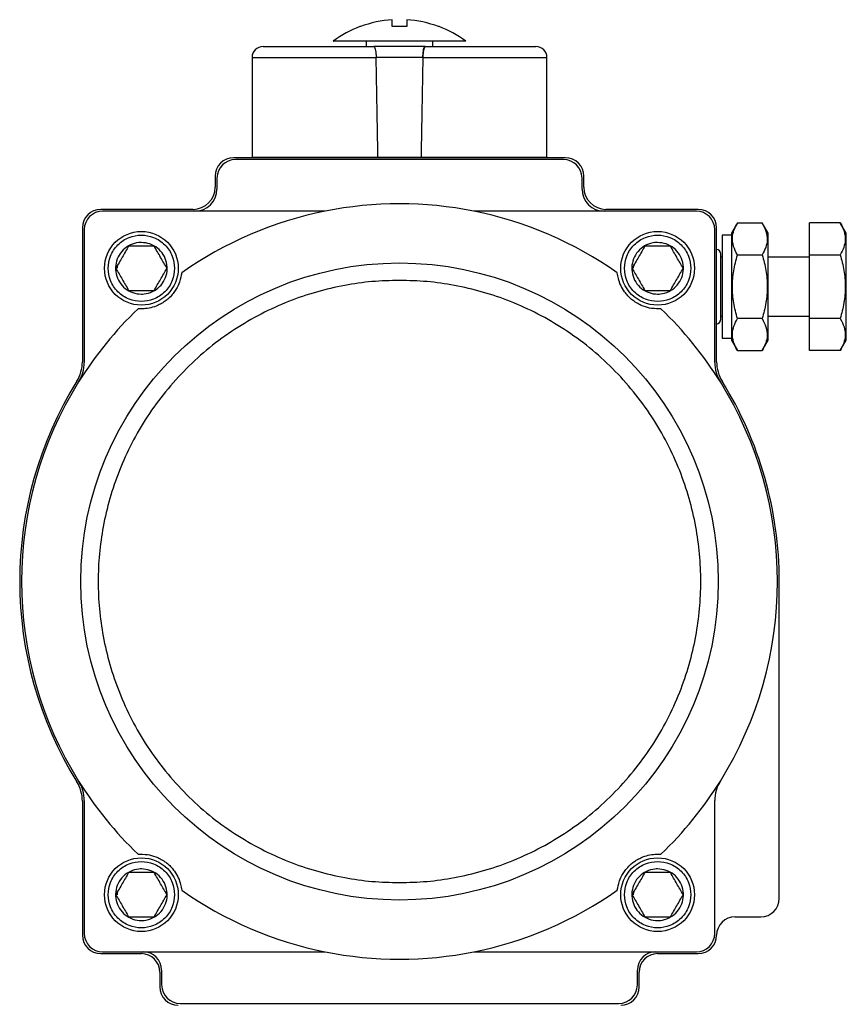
# Model space of a CAD drawing. Header units: millimetres. Extents: x 451 to 2954, y 78 to 2277.
# Tile 21 of 21: x 2655 to 2879, y 1339 to 1606. Entities that reach past the tile are written whole.
import ezdxf

# ---------------------------------------------------------------- set-up
doc = ezdxf.new("R2010")
doc.units = ezdxf.units.MM

msp = doc.modelspace()

# ---------------------------------------------------------------- linework, layer by layer
at = {"color": 7, "linetype": 'Continuous', "lineweight": 25}
for p, q in [((2769, 1604.08), (2768.82, 1604.08)), ((2749.23, 1600.08), (2749.23, 1598.68)), ((2767.23, 1598.68), (2767.23, 1600.08)), ((2718.23, 1595.68), (2718.23, 1568.68)), ((2764.57, 1595.68), (2751.9, 1595.68)), ((2798.23, 1568.68), (2798.23, 1595.68)), ((2718.23, 1568.68), (2752.39, 1568.68)), ((2728.23, 1568.68), (2728.23, 1568.48)), ((2752.39, 1568.68), (2764.08, 1568.68)), ((2764.08, 1568.68), (2798.23, 1568.68)), ((2788.23, 1568.48), (2788.23, 1568.68)), ((2803.23, 1568.48), (2713.23, 1568.48)), ((2802.73, 1567.98), (2713.73, 1567.98)), ((2708.23, 1563.48), (2708.23, 1560.48)), ((2808.23, 1560.48), (2808.23, 1563.48)), ((2708.73, 1562.98), (2708.73, 1559.98)), ((2807.73, 1559.98), (2807.73, 1562.98)), ((2702.23, 1554.48), (2677.23, 1554.48)), ((2738.08, 1553.98), (2677.73, 1553.98)), ((2838.73, 1553.98), (2778.38, 1553.98)), ((2839.23, 1554.48), (2814.23, 1554.48)), ((2849.86, 1550.8), (2848.23, 1547.98)), ((2849.86, 1550.8), (2856.61, 1550.8)), ((2858.23, 1547.98), (2856.61, 1550.8)), ((2877.77, 1550.8), (2869.4, 1550.8)), ((2869.4, 1542.14), (2869.4, 1550.8)), ((2879.4, 1547.98), (2877.77, 1550.8)), ((2672.23, 1549.48), (2672.23, 1513.09)), ((2672.73, 1548.98), (2672.73, 1512.95)), ((2843.73, 1512.95), (2843.73, 1548.98)), ((2844.23, 1513.09), (2844.23, 1549.48)), ((2848.23, 1547.48), (2845.73, 1547.48)), ((2845.73, 1547.48), (2845.73, 1533.48)), ((2848.23, 1547.98), (2848.23, 1518.98)), ((2858.23, 1518.98), (2858.23, 1547.98)), ((2879.4, 1518.98), (2879.4, 1547.98)), ((2691.7, 1544.48), (2684.77, 1544.48)), ((2831.7, 1544.48), (2824.77, 1544.48)), ((2845.38, 1524.66), (2845.38, 1542.31)), ((2849.86, 1542.14), (2856.61, 1542.14)), ((2869.4, 1542.14), (2877.77, 1542.14)), ((2869.4, 1524.82), (2869.4, 1542.14)), ((2845.73, 1541.48), (2845.38, 1541.48)), ((2869.4, 1541.48), (2858.23, 1541.48)), ((2684.77, 1532.48), (2691.7, 1532.48)), ((2824.77, 1532.48), (2831.7, 1532.48)), ((2845.73, 1533.48), (2845.73, 1519.48)), ((2845.38, 1525.48), (2845.73, 1525.48)), ((2856.61, 1524.82), (2849.86, 1524.82)), ((2858.23, 1525.48), (2869.4, 1525.48)), ((2877.77, 1524.82), (2869.4, 1524.82)), ((2869.4, 1516.16), (2869.4, 1524.82)), ((2845.73, 1519.48), (2848.23, 1519.48)), ((2848.23, 1518.98), (2849.86, 1516.16)), ((2856.61, 1516.16), (2858.23, 1518.98)), ((2877.77, 1516.16), (2879.4, 1518.98)), ((2849.86, 1516.16), (2856.61, 1516.16)), ((2877.77, 1516.16), (2869.4, 1516.16)), ((2861.23, 1367.48), (2861.23, 1453.48)), ((2672.23, 1393.88), (2672.23, 1357.48)), ((2672.73, 1394.02), (2672.73, 1357.98)), ((2843.73, 1357.98), (2843.73, 1394.02)), ((2691.7, 1374.48), (2684.77, 1374.48)), ((2831.7, 1374.48), (2824.77, 1374.48)), ((2684.77, 1362.48), (2691.7, 1362.48)), ((2824.77, 1362.48), (2831.7, 1362.48)), ((2849.23, 1362.48), (2856.23, 1362.48)), ((2677.23, 1352.48), (2688.23, 1352.48)), ((2677.73, 1352.98), (2738.08, 1352.98)), ((2778.38, 1352.98), (2838.73, 1352.98)), ((2828.23, 1352.48), (2839.23, 1352.48)), ((2693.23, 1347.48), (2693.23, 1343.48)), ((2693.73, 1347.98), (2693.73, 1343.98)), ((2822.73, 1343.98), (2822.73, 1347.98)), ((2823.23, 1343.48), (2823.23, 1347.48)), ((2698.73, 1338.98), (2817.73, 1338.98))]:
    msp.add_line(p, q, dxfattribs=at)
at = {"color": 8, "linetype": 'Continuous', "lineweight": 25}
for p, q in [((2718.23, 1595.68), (2751.9, 1595.68)), ((2764.57, 1595.68), (2798.23, 1595.68))]:
    msp.add_line(p, q, dxfattribs=at)
at = {"color": 7, "linetype": 'Continuous', "lineweight": 25, "flags": 128}
for points in [[(2681.73, 1538.48), (2681.78, 1539.24), (2681.81, 1539.51)], [(2821.73, 1538.48), (2821.78, 1539.24), (2821.81, 1539.51)], [(2681.73, 1368.48), (2681.78, 1369.24), (2681.81, 1369.51)], [(2821.73, 1368.48), (2821.78, 1369.24), (2821.81, 1369.51)]]:
    msp.add_lwpolyline(points, dxfattribs=at)
at = {"color": 7, "linetype": 'Continuous', "lineweight": 25}
for centre, radius in [((2688.23, 1538.48), 10), ((2828.23, 1538.48), 10), ((2758.23, 1453.48), 86.44), ((2688.23, 1368.48), 10), ((2828.23, 1368.48), 10)]:
    msp.add_circle(centre, radius, dxfattribs=at)
for centre, radius, start, end in [((2758.23, 1576.08), 30, 111.0283, 126.7819), ((2758.23, 1576.08), 29.93, 93.8311, 110.7048), ((2758.23, 1576.08), 29.93, 69.2952, 86.1689), ((2758.23, 1576.08), 30, 53.2188, 68.9713), ((2721.23, 1595.68), 3, 90, 180), ((2795.23, 1595.68), 3, 0, 90), ((2713.23, 1563.48), 5, 90, 180), ((2713.73, 1562.98), 5, 90, 180), ((2802.73, 1562.98), 5, 0, 90), ((2803.23, 1563.48), 5, 0, 90), ((2702.23, 1560.48), 6, 270, 0), ((2702.73, 1559.98), 6, 270, 0), ((2813.73, 1559.98), 6, 180, 270), ((2814.23, 1560.48), 6, 180, 270), ((2758.23, 1453.48), 102.5, 78.663, 101.337), ((2677.23, 1549.48), 5, 90, 180), ((2677.73, 1548.98), 5, 90, 180), ((2758.23, 1453.48), 102.5, 101.337, 125.1897), ((2758.23, 1453.48), 102.5, 54.8103, 78.663), ((2838.73, 1548.98), 5, 0, 90), ((2839.23, 1549.48), 5, 0, 90), ((2844.06, 1542.31), 1.32, 0, 82.4105), ((2758.23, 1453.48), 102.5, 133.7553, 148.091), ((2758.23, 1453.48), 102.5, 31.909, 46.2447), ((2844.06, 1524.66), 1.32, 277.5895, 0), ((2662.23, 1513.09), 10, 328.1636, 0), ((2662.73, 1512.95), 10, 328.091, 0), ((2853.73, 1512.95), 10, 180, 211.909), ((2854.23, 1513.09), 10, 180, 211.8364), ((2758.23, 1453.48), 103, 148.1636, 211.8364), ((2758.23, 1453.48), 102.5, 148.091, 211.909), ((2758.23, 1453.48), 102.5, 328.091, 31.909), ((2758.23, 1453.48), 103, 0, 31.8364), ((2662.23, 1393.88), 10, 0, 31.8364), ((2758.23, 1453.48), 102.5, 211.909, 226.2447), ((2662.73, 1394.02), 10, 0, 31.909), ((2758.23, 1453.48), 102.5, 313.7553, 328.091), ((2853.73, 1394.02), 10, 148.091, 180), ((2758.23, 1453.48), 102.5, 234.8103, 258.663), ((2758.23, 1453.48), 102.5, 281.337, 305.1897), ((2856.23, 1367.48), 5, 270, 0), ((2849.23, 1357.48), 5, 90, 180), ((2677.23, 1357.48), 5, 180, 270), ((2677.73, 1357.98), 5, 180, 270), ((2838.73, 1357.98), 5, 270, 0), ((2839.23, 1357.48), 5, 270, 0), ((2688.23, 1347.48), 5, 0, 90), ((2688.73, 1347.98), 5, 0, 90), ((2758.23, 1453.48), 102.5, 258.663, 281.337), ((2827.73, 1347.98), 5, 90, 180), ((2828.23, 1347.48), 5, 90, 180), ((2698.23, 1343.48), 5, 180, 270), ((2698.73, 1343.98), 5, 180, 270), ((2817.73, 1343.98), 5, 270, 0), ((2818.23, 1343.48), 5, 270, 0)]:
    msp.add_arc(centre, radius, start, end, dxfattribs=at)
for major_axis, start_param, end_param in [((-39.39, 2291.6), 5.033427, 5.04587), ((39.39, 2291.6), 1.237316, 1.249758)]:
    msp.add_ellipse((2758.23, 845.45), major_axis=major_axis, ratio=0.00303, start_param=start_param, end_param=end_param, dxfattribs=at)
for points, knots in [([(2747.65, 1604.08), (2747.53, 1604.08), (2747.4, 1604.08), (2747.47, 1604.08), (2747.47, 1604.08)], [0, 0, 0, 0, 0.980006, 1, 1, 1, 1]), ([(2756.23, 1604.08), (2756.23, 1604.55), (2756.23, 1605.49), (2756.23, 1605.8), (2756.23, 1605.95)], [0, 0, 0, 0, 0.49456, 1, 1, 1, 1]), ([(2760.23, 1605.95), (2760.23, 1605.8), (2760.23, 1605.5), (2760.23, 1604.56), (2760.23, 1604.08)], [0, 0, 0, 0, 0.49456, 1, 1, 1, 1]), ([(2721.23, 1598.68), (2721.28, 1598.68), (2721.36, 1598.68), (2722.07, 1598.68), (2723.42, 1598.68), (2725.82, 1598.68), (2729.15, 1598.68), (2732.67, 1598.68), (2736.03, 1598.68), (2740.24, 1598.68), (2745.31, 1598.68), (2749.33, 1598.68), (2751.29, 1598.68)], [0, 0, 0, 0, 0.078958, 0.159802, 0.242404, 0.370168, 0.499984, 0.586563, 0.672537, 0.757754, 0.881601, 1, 1, 1, 1]), ([(2776.18, 1600.08), (2776.18, 1600.08), (2776.17, 1600.08), (2775.58, 1600.08), (2774.51, 1600.08), (2772.94, 1600.08), (2770.97, 1600.08), (2768.63, 1600.08), (2766.01, 1600.08), (2763.14, 1600.08), (2760.52, 1600.08), (2757.87, 1600.08), (2755.21, 1600.08), (2752.27, 1600.08), (2749.48, 1600.08), (2746.96, 1600.08), (2744.73, 1600.08), (2742.92, 1600.08), (2741.51, 1600.08), (2740.62, 1600.08), (2740.21, 1600.08), (2740.28, 1600.08), (2740.29, 1600.08)], [0, 0, 0, 0, 0.036871, 0.089797, 0.144257, 0.197182, 0.251642, 0.304567, 0.359027, 0.411952, 0.466412, 0.499945, 0.55287, 0.60733, 0.660255, 0.714715, 0.767641, 0.822101, 0.875026, 0.929486, 0.982411, 1, 1, 1, 1]), ([(2751.29, 1598.68), (2751.36, 1598.65), (2751.49, 1598.57), (2751.68, 1598), (2751.81, 1597.17), (2751.88, 1596.34), (2751.9, 1595.84), (2751.9, 1595.68)], [0, 0, 0, 0, 0.233483, 0.467245, 0.692617, 0.904494, 1, 1, 1, 1]), ([(2751.29, 1598.68), (2751.36, 1598.65), (2751.49, 1598.57), (2751.68, 1598), (2751.81, 1597.17), (2751.88, 1596.34), (2751.9, 1595.84), (2751.9, 1595.68)], [0, 0, 0, 0, 0.233483, 0.467245, 0.692617, 0.904494, 1, 1, 1, 1]), ([(2764.57, 1595.68), (2764.58, 1596.01), (2764.6, 1596.66), (2764.71, 1597.52), (2764.85, 1598.2), (2765.01, 1598.61), (2765.13, 1598.66), (2765.18, 1598.68)], [0, 0, 0, 0, 0.199697, 0.399206, 0.603851, 0.819702, 1, 1, 1, 1]), ([(2765.18, 1598.68), (2765.11, 1598.65), (2764.98, 1598.57), (2764.79, 1598), (2764.65, 1597.17), (2764.58, 1596.34), (2764.57, 1595.84), (2764.57, 1595.68)], [0, 0, 0, 0, 0.233483, 0.467245, 0.692617, 0.904494, 1, 1, 1, 1]), ([(2765.18, 1598.68), (2766.49, 1598.68), (2769.15, 1598.68), (2773.02, 1598.68), (2777.46, 1598.68), (2782.23, 1598.68), (2786.38, 1598.68), (2789.42, 1598.68), (2791.58, 1598.68), (2793.5, 1598.68), (2794.94, 1598.68), (2795.14, 1598.68), (2795.23, 1598.68)], [0, 0, 0, 0, 0.0789645, 0.1598016, 0.2424041, 0.3701677, 0.499984, 0.5865626, 0.672537, 0.7577543, 0.8816006, 1, 1, 1, 1]), ([(2849.86, 1542.14), (2849.48, 1542.9), (2848.69, 1544.42), (2848.41, 1546.67), (2848.83, 1548.82), (2849.52, 1550.14), (2849.86, 1550.8)], [0, 0, 0, 0, 0.264614, 0.534966, 0.765352, 1, 1, 1, 1]), ([(2856.61, 1550.8), (2856.99, 1550.05), (2857.77, 1548.53), (2858.06, 1546.28), (2857.64, 1544.13), (2856.95, 1542.81), (2856.61, 1542.14)], [0, 0, 0, 0, 0.264614, 0.534966, 0.765352, 1, 1, 1, 1]), ([(2877.77, 1550.8), (2878.16, 1550.05), (2878.94, 1548.53), (2879.22, 1546.28), (2878.8, 1544.13), (2878.12, 1542.81), (2877.77, 1542.14)], [0, 0, 0, 0, 0.264614, 0.534966, 0.765352, 1, 1, 1, 1]), ([(2679.23, 1538.48), (2679.35, 1539.62), (2679.54, 1541.36), (2680.66, 1543.45), (2681.82, 1544.89), (2683.26, 1546.06), (2685.36, 1547.15), (2688.23, 1547.7), (2691.11, 1547.15), (2693.2, 1546.06), (2694.65, 1544.89), (2695.81, 1543.45), (2696.93, 1541.36), (2697.11, 1539.62), (2697.23, 1538.48)], [0, 0, 0, 0, 0.119728, 0.18418, 0.25, 0.31582, 0.380272, 0.5, 0.619728, 0.68418, 0.75, 0.81582, 0.880272, 1, 1, 1, 1]), ([(2819.23, 1538.48), (2819.35, 1539.62), (2819.54, 1541.36), (2820.66, 1543.45), (2821.82, 1544.89), (2823.26, 1546.06), (2825.36, 1547.15), (2828.23, 1547.7), (2831.11, 1547.15), (2833.2, 1546.06), (2834.65, 1544.89), (2835.81, 1543.45), (2836.93, 1541.36), (2837.11, 1539.62), (2837.23, 1538.48)], [0, 0, 0, 0, 0.1197284, 0.1841803, 0.25, 0.3158197, 0.3802716, 0.5, 0.6197284, 0.6841803, 0.75, 0.8158197, 0.8802716, 1, 1, 1, 1]), ([(2688.23, 1545.48), (2689.02, 1545.41), (2690.6, 1545.25), (2692.69, 1544.05), (2694.28, 1542.27), (2695.19, 1540.05), (2695.32, 1537.66), (2694.65, 1535.36), (2693.25, 1533.41), (2691.29, 1532.04), (2689.51, 1531.54), (2687.7, 1531.44), (2685.87, 1531.75), (2683.78, 1532.91), (2682.18, 1534.7), (2681.27, 1536.92), (2681.15, 1539.31), (2681.82, 1541.61), (2683.22, 1543.56), (2685.18, 1544.93), (2686.96, 1545.44), (2687.99, 1545.48), (2688.23, 1545.48)], [0, 0, 0, 0, 0.053686, 0.107372, 0.161059, 0.214745, 0.268431, 0.322117, 0.375804, 0.42949, 0.483176, 0.5, 0.553686, 0.607372, 0.661059, 0.714745, 0.768431, 0.822117, 0.875804, 0.92949, 0.983176, 1, 1, 1, 1]), ([(2828.23, 1545.48), (2829.02, 1545.41), (2830.6, 1545.25), (2832.69, 1544.05), (2834.28, 1542.27), (2835.19, 1540.05), (2835.32, 1537.66), (2834.65, 1535.36), (2833.25, 1533.41), (2831.29, 1532.04), (2829.51, 1531.54), (2827.7, 1531.44), (2825.87, 1531.75), (2823.78, 1532.91), (2822.18, 1534.7), (2821.27, 1536.92), (2821.15, 1539.31), (2821.82, 1541.61), (2823.22, 1543.56), (2825.18, 1544.93), (2826.96, 1545.44), (2827.99, 1545.48), (2828.23, 1545.48)], [0, 0, 0, 0, 0.053686, 0.107372, 0.161059, 0.214745, 0.268431, 0.322117, 0.375804, 0.42949, 0.483176, 0.5, 0.553686, 0.607372, 0.661059, 0.714745, 0.768431, 0.822117, 0.875804, 0.92949, 0.983176, 1, 1, 1, 1]), ([(2684.77, 1544.48), (2684.2, 1543.49), (2683.04, 1541.49), (2681.89, 1539.49), (2681.31, 1538.48)], [0, 0, 0, 0, 0.494854, 1, 1, 1, 1]), ([(2695.16, 1538.48), (2694.59, 1539.47), (2693.44, 1541.47), (2692.28, 1543.47), (2691.7, 1544.48)], [0, 0, 0, 0, 0.4948545, 1, 1, 1, 1]), ([(2824.77, 1544.48), (2824.2, 1543.49), (2823.04, 1541.49), (2821.89, 1539.49), (2821.31, 1538.48)], [0, 0, 0, 0, 0.494854, 1, 1, 1, 1]), ([(2835.16, 1538.48), (2834.59, 1539.47), (2833.44, 1541.47), (2832.28, 1543.47), (2831.7, 1544.48)], [0, 0, 0, 0, 0.4948545, 1, 1, 1, 1]), ([(2849.86, 1524.82), (2849.5, 1526.23), (2848.76, 1529.07), (2848.4, 1533.46), (2848.76, 1537.87), (2849.49, 1540.71), (2849.86, 1542.14)], [0, 0, 0, 0, 0.247728, 0.499998, 0.747254, 1, 1, 1, 1]), ([(2856.61, 1542.14), (2856.97, 1540.74), (2857.71, 1537.9), (2858.06, 1533.51), (2857.71, 1529.1), (2856.98, 1526.26), (2856.61, 1524.82)], [0, 0, 0, 0, 0.247728, 0.499998, 0.747254, 1, 1, 1, 1]), ([(2877.77, 1542.14), (2878.13, 1540.74), (2878.87, 1537.9), (2879.23, 1533.51), (2878.87, 1529.1), (2878.14, 1526.26), (2877.77, 1524.82)], [0, 0, 0, 0, 0.247728, 0.499998, 0.747254, 1, 1, 1, 1]), ([(2697.23, 1538.48), (2697.11, 1537.35), (2696.93, 1535.61), (2695.81, 1533.51), (2694.65, 1532.07), (2693.2, 1530.91), (2691.11, 1529.82), (2688.23, 1529.27), (2685.36, 1529.82), (2683.26, 1530.91), (2681.82, 1532.07), (2680.66, 1533.51), (2679.54, 1535.61), (2679.35, 1537.35), (2679.23, 1538.48)], [0, 0, 0, 0, 0.119728, 0.18418, 0.25, 0.31582, 0.380272, 0.5, 0.619728, 0.68418, 0.75, 0.81582, 0.880272, 1, 1, 1, 1]), ([(2681.31, 1538.48), (2681.88, 1537.49), (2683.03, 1535.49), (2684.19, 1533.49), (2684.77, 1532.48)], [0, 0, 0, 0, 0.494854, 1, 1, 1, 1]), ([(2699.16, 1537.25), (2699.03, 1536.46), (2698.81, 1535.12), (2697.92, 1533.15), (2696.9, 1531.66), (2695.97, 1530.62), (2694.95, 1529.75), (2693.89, 1529.02), (2692.4, 1528.24), (2690.67, 1527.7), (2688.89, 1527.44), (2687.86, 1527.49), (2687.35, 1527.52)], [0, 0, 0, 0, 0.204241, 0.345432, 0.408339, 0.471965, 0.513387, 0.554754, 0.617265, 0.733892, 0.866774, 1, 1, 1, 1]), ([(2691.7, 1532.48), (2692.27, 1533.47), (2693.42, 1535.47), (2694.58, 1537.47), (2695.16, 1538.48)], [0, 0, 0, 0, 0.494854, 1, 1, 1, 1]), ([(2829.12, 1527.52), (2828.32, 1527.5), (2826.96, 1527.46), (2824.86, 1527.95), (2823.2, 1528.67), (2822, 1529.39), (2820.94, 1530.22), (2820.03, 1531.12), (2818.98, 1532.43), (2818.12, 1534.03), (2817.52, 1535.72), (2817.38, 1536.74), (2817.3, 1537.25)], [0, 0, 0, 0, 0.204241, 0.345432, 0.408339, 0.471965, 0.513387, 0.554754, 0.617265, 0.733892, 0.866774, 1, 1, 1, 1]), ([(2837.23, 1538.48), (2837.11, 1537.35), (2836.93, 1535.61), (2835.81, 1533.51), (2834.65, 1532.07), (2833.2, 1530.91), (2831.11, 1529.82), (2828.23, 1529.27), (2825.36, 1529.82), (2823.26, 1530.91), (2821.82, 1532.07), (2820.66, 1533.51), (2819.54, 1535.61), (2819.35, 1537.35), (2819.23, 1538.48)], [0, 0, 0, 0, 0.119728, 0.18418, 0.25, 0.31582, 0.380272, 0.5, 0.619728, 0.68418, 0.75, 0.81582, 0.880272, 1, 1, 1, 1]), ([(2821.31, 1538.48), (2821.88, 1537.49), (2823.03, 1535.49), (2824.19, 1533.49), (2824.77, 1532.48)], [0, 0, 0, 0, 0.494854, 1, 1, 1, 1]), ([(2831.7, 1532.48), (2832.27, 1533.47), (2833.42, 1535.47), (2834.58, 1537.47), (2835.16, 1538.48)], [0, 0, 0, 0, 0.494854, 1, 1, 1, 1]), ([(2758.23, 1535.2), (2755.74, 1535.14), (2750.76, 1535), (2743.23, 1533.92), (2735.65, 1532.15), (2728.05, 1529.57), (2720.6, 1526.18), (2713.41, 1521.98), (2706.62, 1517.03), (2700.35, 1511.37), (2694.69, 1505.09), (2689.73, 1498.3), (2685.54, 1491.12), (2682.15, 1483.66), (2679.57, 1476.07), (2677.79, 1468.49), (2676.74, 1460.96), (2676.4, 1453.48), (2676.74, 1446.01), (2677.79, 1438.48), (2679.57, 1430.9), (2682.15, 1423.3), (2685.54, 1415.85), (2689.73, 1408.67), (2694.69, 1401.88), (2700.35, 1395.6), (2706.62, 1389.94), (2713.41, 1384.98), (2720.6, 1380.79), (2728.05, 1377.4), (2735.65, 1374.81), (2743.23, 1373.04), (2750.76, 1371.96), (2755.74, 1371.83), (2758.23, 1371.77)], [0, 0, 0, 0, 0.029125, 0.058249, 0.088734, 0.119994, 0.151901, 0.184313, 0.217069, 0.25, 0.282931, 0.315687, 0.348099, 0.380006, 0.411266, 0.441751, 0.470875, 0.5, 0.529123, 0.558249, 0.588734, 0.619994, 0.651901, 0.684313, 0.717069, 0.75, 0.782931, 0.815687, 0.848099, 0.880006, 0.911266, 0.941751, 0.970874, 1, 1, 1, 1]), ([(2758.23, 1371.77), (2760.73, 1371.83), (2765.71, 1371.96), (2773.24, 1373.04), (2780.82, 1374.81), (2788.41, 1377.4), (2795.87, 1380.79), (2803.05, 1384.98), (2809.84, 1389.94), (2816.12, 1395.6), (2821.78, 1401.88), (2826.73, 1408.67), (2830.93, 1415.85), (2834.32, 1423.3), (2836.9, 1430.9), (2838.68, 1438.48), (2839.72, 1446.01), (2840.06, 1453.48), (2839.72, 1460.96), (2838.68, 1468.49), (2836.9, 1476.07), (2834.32, 1483.66), (2830.93, 1491.12), (2826.73, 1498.3), (2821.78, 1505.09), (2816.12, 1511.37), (2809.84, 1517.03), (2803.05, 1521.98), (2795.87, 1526.18), (2788.41, 1529.57), (2780.82, 1532.15), (2773.24, 1533.92), (2765.71, 1535), (2760.73, 1535.14), (2758.23, 1535.2)], [0, 0, 0, 0, 0.029125, 0.058249, 0.088734, 0.119994, 0.151901, 0.184313, 0.217069, 0.25, 0.282931, 0.315687, 0.348099, 0.380006, 0.411266, 0.441751, 0.470875, 0.5, 0.529123, 0.558249, 0.588734, 0.619994, 0.651901, 0.684313, 0.717069, 0.75, 0.782931, 0.815687, 0.848099, 0.880006, 0.911266, 0.941751, 0.970874, 1, 1, 1, 1]), ([(2849.86, 1516.16), (2849.48, 1516.92), (2848.69, 1518.44), (2848.41, 1520.69), (2848.83, 1522.84), (2849.52, 1524.16), (2849.86, 1524.82)], [0, 0, 0, 0, 0.264614, 0.534966, 0.765352, 1, 1, 1, 1]), ([(2856.61, 1524.82), (2856.99, 1524.07), (2857.77, 1522.55), (2858.06, 1520.3), (2857.64, 1518.15), (2856.95, 1516.83), (2856.61, 1516.16)], [0, 0, 0, 0, 0.264614, 0.534966, 0.765352, 1, 1, 1, 1]), ([(2877.77, 1524.82), (2878.16, 1524.07), (2878.94, 1522.55), (2879.22, 1520.3), (2878.8, 1518.15), (2878.12, 1516.83), (2877.77, 1516.16)], [0, 0, 0, 0, 0.264614, 0.534966, 0.765352, 1, 1, 1, 1]), ([(2687.35, 1379.45), (2688.15, 1379.47), (2689.51, 1379.51), (2691.61, 1379.01), (2693.27, 1378.3), (2694.47, 1377.58), (2695.52, 1376.75), (2696.44, 1375.85), (2697.48, 1374.54), (2698.35, 1372.94), (2698.94, 1371.24), (2699.09, 1370.23), (2699.16, 1369.72)], [0, 0, 0, 0, 0.204241, 0.345432, 0.408339, 0.471965, 0.513387, 0.554754, 0.617265, 0.733892, 0.866774, 1, 1, 1, 1]), ([(2817.3, 1369.72), (2817.43, 1370.51), (2817.66, 1371.85), (2818.55, 1373.81), (2819.57, 1375.31), (2820.5, 1376.35), (2821.52, 1377.22), (2822.58, 1377.95), (2824.07, 1378.72), (2825.8, 1379.26), (2827.58, 1379.52), (2828.61, 1379.47), (2829.12, 1379.45)], [0, 0, 0, 0, 0.204241, 0.345432, 0.408339, 0.471965, 0.513387, 0.554754, 0.617265, 0.733892, 0.866774, 1, 1, 1, 1]), ([(2679.23, 1368.48), (2679.35, 1369.62), (2679.54, 1371.36), (2680.66, 1373.45), (2681.82, 1374.89), (2683.26, 1376.06), (2685.36, 1377.15), (2688.23, 1377.7), (2691.11, 1377.15), (2693.2, 1376.06), (2694.65, 1374.89), (2695.81, 1373.45), (2696.93, 1371.36), (2697.11, 1369.62), (2697.23, 1368.48)], [0, 0, 0, 0, 0.119728, 0.18418, 0.25, 0.31582, 0.380272, 0.5, 0.619728, 0.68418, 0.75, 0.81582, 0.880272, 1, 1, 1, 1]), ([(2819.23, 1368.48), (2819.35, 1369.62), (2819.54, 1371.36), (2820.66, 1373.45), (2821.82, 1374.89), (2823.26, 1376.06), (2825.36, 1377.15), (2828.23, 1377.7), (2831.11, 1377.15), (2833.2, 1376.06), (2834.65, 1374.89), (2835.81, 1373.45), (2836.93, 1371.36), (2837.11, 1369.62), (2837.23, 1368.48)], [0, 0, 0, 0, 0.119728, 0.18418, 0.25, 0.31582, 0.380272, 0.5, 0.619728, 0.68418, 0.75, 0.81582, 0.880272, 1, 1, 1, 1]), ([(2688.23, 1375.48), (2689.02, 1375.41), (2690.6, 1375.25), (2692.69, 1374.05), (2694.28, 1372.27), (2695.19, 1370.05), (2695.32, 1367.66), (2694.65, 1365.36), (2693.25, 1363.41), (2691.29, 1362.04), (2689.51, 1361.54), (2687.7, 1361.44), (2685.87, 1361.75), (2683.78, 1362.91), (2682.18, 1364.7), (2681.27, 1366.92), (2681.15, 1369.31), (2681.82, 1371.61), (2683.22, 1373.56), (2685.18, 1374.93), (2686.96, 1375.44), (2687.99, 1375.48), (2688.23, 1375.48)], [0, 0, 0, 0, 0.053686, 0.107372, 0.161059, 0.214745, 0.268431, 0.322117, 0.375804, 0.42949, 0.483176, 0.5, 0.553686, 0.607372, 0.661059, 0.714745, 0.768431, 0.822117, 0.875804, 0.92949, 0.983176, 1, 1, 1, 1]), ([(2684.77, 1374.48), (2684.2, 1373.49), (2683.04, 1371.49), (2681.89, 1369.49), (2681.31, 1368.48)], [0, 0, 0, 0, 0.494854, 1, 1, 1, 1]), ([(2695.16, 1368.48), (2694.59, 1369.47), (2693.44, 1371.47), (2692.28, 1373.47), (2691.7, 1374.48)], [0, 0, 0, 0, 0.4948545, 1, 1, 1, 1]), ([(2828.23, 1375.48), (2829.02, 1375.41), (2830.6, 1375.25), (2832.69, 1374.05), (2834.28, 1372.27), (2835.19, 1370.05), (2835.32, 1367.66), (2834.65, 1365.36), (2833.25, 1363.41), (2831.29, 1362.04), (2829.51, 1361.54), (2827.7, 1361.44), (2825.87, 1361.75), (2823.78, 1362.91), (2822.18, 1364.7), (2821.27, 1366.92), (2821.15, 1369.31), (2821.82, 1371.61), (2823.22, 1373.56), (2825.18, 1374.93), (2826.96, 1375.44), (2827.99, 1375.48), (2828.23, 1375.48)], [0, 0, 0, 0, 0.053686, 0.107372, 0.161059, 0.214745, 0.268431, 0.322117, 0.375804, 0.42949, 0.483176, 0.5, 0.553686, 0.607372, 0.661059, 0.714745, 0.768431, 0.822117, 0.875804, 0.92949, 0.983176, 1, 1, 1, 1]), ([(2824.77, 1374.48), (2824.2, 1373.49), (2823.04, 1371.49), (2821.89, 1369.49), (2821.31, 1368.48)], [0, 0, 0, 0, 0.494854, 1, 1, 1, 1]), ([(2835.16, 1368.48), (2834.59, 1369.47), (2833.44, 1371.47), (2832.28, 1373.47), (2831.7, 1374.48)], [0, 0, 0, 0, 0.4948545, 1, 1, 1, 1]), ([(2697.23, 1368.48), (2697.11, 1367.35), (2696.93, 1365.61), (2695.81, 1363.51), (2694.65, 1362.07), (2693.2, 1360.91), (2691.11, 1359.82), (2688.23, 1359.27), (2685.36, 1359.82), (2683.26, 1360.91), (2681.82, 1362.07), (2680.66, 1363.51), (2679.54, 1365.61), (2679.35, 1367.35), (2679.23, 1368.48)], [0, 0, 0, 0, 0.119728, 0.18418, 0.25, 0.31582, 0.380272, 0.5, 0.619728, 0.68418, 0.75, 0.81582, 0.880272, 1, 1, 1, 1]), ([(2681.31, 1368.48), (2681.88, 1367.49), (2683.03, 1365.49), (2684.19, 1363.49), (2684.77, 1362.48)], [0, 0, 0, 0, 0.494854, 1, 1, 1, 1]), ([(2691.7, 1362.48), (2692.27, 1363.47), (2693.42, 1365.47), (2694.58, 1367.47), (2695.16, 1368.48)], [0, 0, 0, 0, 0.494854, 1, 1, 1, 1]), ([(2837.23, 1368.48), (2837.11, 1367.35), (2836.93, 1365.61), (2835.81, 1363.51), (2834.65, 1362.07), (2833.2, 1360.91), (2831.11, 1359.82), (2828.23, 1359.27), (2825.36, 1359.82), (2823.26, 1360.91), (2821.82, 1362.07), (2820.66, 1363.51), (2819.54, 1365.61), (2819.35, 1367.35), (2819.23, 1368.48)], [0, 0, 0, 0, 0.1197284, 0.1841803, 0.25, 0.3158197, 0.3802716, 0.5, 0.6197284, 0.6841803, 0.75, 0.8158197, 0.8802716, 1, 1, 1, 1]), ([(2821.31, 1368.48), (2821.88, 1367.49), (2823.03, 1365.49), (2824.19, 1363.49), (2824.77, 1362.48)], [0, 0, 0, 0, 0.494854, 1, 1, 1, 1]), ([(2831.7, 1362.48), (2832.27, 1363.47), (2833.42, 1365.47), (2834.58, 1367.47), (2835.16, 1368.48)], [0, 0, 0, 0, 0.494854, 1, 1, 1, 1])]:
    msp.add_open_spline(points, degree=3, knots=knots, dxfattribs=at)
for points in [[(2760.23, 1604.08), (2759.57, 1604.08), (2758.23, 1604.08), (2756.9, 1604.08), (2756.23, 1604.08)], [(2765.18, 1598.68), (2762.86, 1598.68), (2758.23, 1598.68), (2753.61, 1598.68), (2751.29, 1598.68)]]:
    msp.add_open_spline(points, degree=3, dxfattribs=at)

doc.saveas('drawing.dxf')
